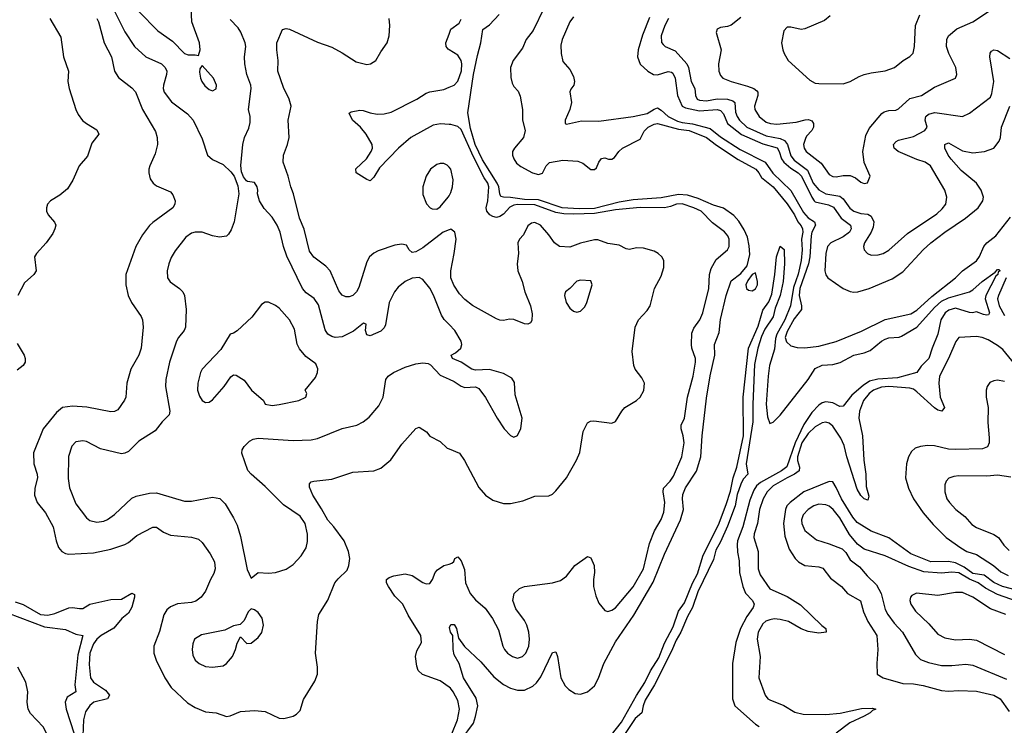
# Model space of a CAD drawing. Header units: inches. Extents: x 1173000 to 1307049, y 522583 to 678455.
# Tile 245 of 256: x 1237549 to 1243169, y 600598 to 604623. Entities that reach past the tile are written whole.
import ezdxf

# ---------------------------------------------------------------- set-up
doc = ezdxf.new("R2010")
doc.units = ezdxf.units.IN
doc.header["$MEASUREMENT"] = 0
doc.layers.add('B2630', color=7, linetype='Continuous')
doc.layers.add('B2640', color=7, linetype='Continuous')

msp = doc.modelspace()

# ---------------------------------------------------------------- linework, layer by layer
at = {"layer": 'B2630', "color": 5}
for points, elevation in [([(1238052.1, 604750), (1238150, 604553.4), (1238204.7, 604470), (1238270, 604410.2), (1238358, 604370), (1238379.5, 604350), (1238388.8, 604328.8), (1238387.6, 604310), (1238369.2, 604249.2), (1238368, 604230), (1238374.6, 604210), (1238415.1, 604155.1), (1238506.6, 604086.6), (1238540.2, 604050), (1238590, 603944), (1238621.7, 603850), (1238650, 603824.6), (1238710, 603796.4), (1238755.2, 603755.2), (1238773.4, 603730), (1238794.9, 603674.9), (1238800.4, 603630), (1238773.7, 603470), (1238756.7, 603423.3), (1238741.4, 603398.6), (1238730, 603388.5), (1238690, 603382.8), (1238650, 603389.8), (1238590, 603411.4), (1238550, 603411.6), (1238530, 603405.6), (1238498.4, 603381.6), (1238436.2, 603303.8), (1238414.1, 603265.9), (1238400.2, 603230), (1238390.2, 603190), (1238392.7, 603150), (1238407.8, 603127.8), (1238462, 603090), (1238480.8, 603070), (1238490.2, 603050), (1238499.7, 602970), (1238495.2, 602870), (1238487.3, 602850), (1238455, 602810), (1238444.7, 602790), (1238404, 602670), (1238383.2, 602570), (1238381.6, 602530), (1238406.3, 602390), (1238402.6, 602370), (1238363.1, 602330), (1238323.1, 602276.9), (1238230, 602219.7), (1238170, 602160.5), (1238150, 602149.7), (1238130, 602147.1), (1238010, 602175.3), (1237930, 602217.3), (1237910, 602221.7), (1237870, 602214.3), (1237846.3, 602190), (1237828.4, 602131.6), (1237825.5, 602005.5), (1237832.8, 601952.8), (1237870, 601862.4), (1237930, 601781.6), (1237950, 601766), (1237990, 601757.3), (1238030, 601763.2), (1238050, 601771.5), (1238090, 601800.8), (1238190, 601893.4), (1238214.9, 601905.1), (1238290, 601922), (1238330, 601923.5), (1238350, 601919.4), (1238490, 601876.3), (1238530, 601877.1), (1238650, 601900.2), (1238691.9, 601891.9), (1238721.8, 601861.8), (1238770, 601781.6), (1238790, 601739.1), (1238810, 601674.8), (1238847.1, 601487.1), (1238870, 601438), (1238910, 601470.4), (1238970, 601466.4), (1239010, 601470.4), (1239070, 601488.5), (1239110, 601515.3), (1239155.6, 601564.4), (1239184.8, 601610), (1239192.7, 601647.3), (1239192.4, 601687.6), (1239179.4, 601750), (1239150.4, 601790.4), (1239055.9, 601855.9), (1238950, 601960.5), (1238869.6, 602030), (1238852.1, 602052.1), (1238816.4, 602150), (1238819.7, 602170), (1238830.9, 602189.1), (1238861, 602219), (1238881.2, 602230), (1238910, 602236.1), (1239110, 602222.8), (1239213.7, 602226.3), (1239250, 602234), (1239390, 602290.3), (1239473.2, 602310), (1239510, 602328.4), (1239544.1, 602355.9), (1239599.6, 602420.4), (1239623.5, 602470), (1239638.5, 602570), (1239652.4, 602590), (1239682, 602610), (1239750, 602640.2), (1239810, 602659.7), (1239850, 602665.5), (1239880.9, 602660.9), (1239894, 602654), (1239950, 602594.9), (1240000, 602572.3)], 840), ([(1238228.6, 604670), (1238338.3, 604558.3), (1238420.5, 604500.5), (1238490, 604430.4), (1238510, 604422), (1238550, 604422.8), (1238570, 604418), (1238579.5, 604450), (1238576, 604490), (1238531.3, 604610), (1238527.1, 604690)], 860), ([(1237721.8, 604630), (1237783.9, 604523.9), (1237799.7, 604410), (1237828.2, 604330), (1237823.9, 604270), (1237830.9, 604230), (1237870.3, 604110), (1237882.5, 604082.5), (1237908.1, 604048.1), (1237930, 604030.1), (1237990, 603994.1), (1238001.5, 603970), (1237961.8, 603918.2), (1237935.4, 603844.6), (1237888.5, 603790), (1237852.9, 603707.1), (1237822.7, 603657.3), (1237778.4, 603621.6), (1237725.5, 603590), (1237708.4, 603570), (1237702.4, 603550), (1237703.1, 603530), (1237712.4, 603510), (1237748.7, 603468.7), (1237754.9, 603450), (1237750.4, 603430), (1237737.5, 603402.5), (1237700.9, 603350), (1237646, 603290), (1237634.6, 603270), (1237644, 603190), (1237630, 603168.5), (1237577.6, 603122.4), (1237539, 603050)], 780), ([(1237989.4, 604630), (1237999.2, 604610), (1238031.4, 604490), (1238074, 604410), (1238090, 604328.7), (1238113.3, 604293.3), (1238190, 604234.7), (1238210, 604210.3), (1238249.6, 604110), (1238325.1, 603985.1), (1238333.5, 603950), (1238334.9, 603910), (1238323.1, 603856.9), (1238291.4, 603790), (1238287.1, 603770), (1238285.8, 603750), (1238294.7, 603714.7), (1238310.2, 603690.2), (1238330, 603674.3), (1238410, 603640.3), (1238423.2, 603623.2), (1238436.5, 603590), (1238435.3, 603570), (1238423.7, 603550), (1238310, 603466.4), (1238290, 603448.3), (1238250, 603395.8), (1238212.3, 603330), (1238154.9, 603170), (1238154.7, 603110), (1238167.9, 603050), (1238187.7, 603010), (1238242.3, 602930), (1238250.3, 602910), (1238254.3, 602870), (1238243.1, 602750), (1238230, 602709.3), (1238183.1, 602630), (1238160.3, 602550), (1238155.3, 602470), (1238147.8, 602452.2), (1238110, 602397), (1238090, 602388.4), (1238070, 602386), (1237932.5, 602412.5), (1237850, 602417.8), (1237794, 602410), (1237758.5, 602381.5), (1237682.8, 602290), (1237627.6, 602152.4), (1237629.2, 602090), (1237649.3, 602030), (1237651, 602010), (1237636.3, 601950), (1237634.2, 601910), (1237648.1, 601870), (1237696.2, 601810), (1237740.2, 601730), (1237756.5, 601650), (1237770, 601613), (1237789.3, 601589.3), (1237810, 601577.7), (1237830, 601573.6), (1237970, 601582), (1238070, 601603.5), (1238150, 601630.2), (1238170, 601641), (1238218.4, 601681.6), (1238310, 601729.1), (1238330, 601728.9), (1238370, 601699.6), (1238410, 601682.8), (1238530, 601671.3), (1238570, 601659.1), (1238590, 601641.1), (1238636.9, 601576.9), (1238660.9, 601530), (1238664.2, 601490), (1238656.5, 601463.5), (1238637.5, 601430), (1238610, 601362.9), (1238585.3, 601330), (1238554.2, 601305.8), (1238530, 601298.2), (1238449.5, 601290.5), (1238410, 601274.8), (1238390, 601257.7), (1238372.1, 601227.9), (1238346.4, 601133.6), (1238315, 601050), (1238314.7, 601010), (1238328.5, 600970), (1238377.5, 600870), (1238414.4, 600814.4), (1238506.6, 600726.6), (1238550, 600700.2), (1238610, 600674.9), (1238670.4, 600670.4), (1238730, 600648.4), (1238750, 600652.4), (1238810, 600677.3), (1238890, 600682.8), (1238950, 600678), (1239030, 600639.1), (1239056.8, 600636.8), (1239110, 600650.6), (1239130, 600662), (1239150, 600682.8), (1239170, 600746), (1239233.6, 600850), (1239249.6, 600890), (1239249.6, 600930), (1239237.4, 601010), (1239249.7, 601189.7), (1239257.4, 601230), (1239307.1, 601312.9), (1239348.7, 601410), (1239366.2, 601433.8), (1239417.5, 601482.5), (1239428.2, 601510), (1239433.7, 601550), (1239425.8, 601590), (1239401.8, 601650), (1239342.3, 601730), (1239307.4, 601767.4), (1239272.4, 601832.4), (1239221.7, 601910), (1239203.5, 601956.5), (1239204.2, 601975.8), (1239213.3, 601986.7), (1239228.3, 601991.7), (1239330, 602001.3), (1239450, 602042), (1239569.8, 602050.2), (1239610, 602064.6), (1239667.9, 602112.1), (1239730, 602201.1), (1239810, 602290.6), (1239830, 602298.4), (1239871.7, 602271.7), (1239890, 602246.7), (1239950, 602217.3), (1239990, 602179.2), (1240000, 602175)], 820), ([(1240000, 602884.9), (1239973, 602913), (1239956.9, 602936.9), (1239911.3, 603051.3), (1239890, 603091.3), (1239850, 603141.2), (1239830, 603152.3), (1239790, 603149.2), (1239750, 603128.6), (1239710, 603096.8), (1239688.5, 603071.5), (1239658, 603010), (1239636.7, 602883.3), (1239630, 602866), (1239610, 602846.6), (1239550, 602820.5), (1239530, 602824.5), (1239523.5, 602850), (1239526.3, 602886.3), (1239512.3, 602892.3), (1239453.9, 602846.1), (1239390, 602813.8), (1239350, 602810.7), (1239330, 602815.5), (1239308.6, 602830), (1239293.7, 602853.7), (1239255.5, 602995.5), (1239230, 603032.4), (1239184.4, 603064.4), (1239163.5, 603090), (1239074.9, 603274.9), (1239055, 603330), (1239036, 603410), (1239019.3, 603450), (1238990, 603495.8), (1238945.2, 603545.2), (1238918, 603590), (1238906, 603630), (1238909, 603650), (1238905.2, 603670), (1238890, 603694), (1238850, 603699), (1238844.1, 603704.1), (1238827, 603727), (1238815.3, 603755.3), (1238811.6, 603791.6), (1238823.5, 603910), (1238833.3, 603950), (1238856.6, 604003.4), (1238863.9, 604036.1), (1238864.4, 604070), (1238855.8, 604110), (1238870.6, 604230), (1238867.8, 604250), (1238846.6, 604310), (1238835.1, 604370), (1238832.3, 604410), (1238840.4, 604470), (1238836.8, 604490), (1238811.8, 604551.8), (1238796.5, 604576.5), (1238750, 604622.9)], 840), ([(1240000, 603423.5), (1239965.7, 603410), (1239850, 603321.4), (1239810, 603298.7), (1239790, 603294), (1239772.8, 603310), (1239756.2, 603336.2), (1239730, 603343.1), (1239690, 603335.8), (1239595.2, 603304.8), (1239570, 603292), (1239546.5, 603270), (1239530, 603242), (1239484.4, 603095.6), (1239472.2, 603070), (1239450, 603049.6), (1239430, 603042.4), (1239410, 603042.4), (1239390, 603051.5), (1239381.3, 603061.3), (1239370, 603075.6), (1239322.2, 603190), (1239296.1, 603216.1), (1239227.5, 603267.5), (1239202.6, 603302.6), (1239172.5, 603427.5), (1239147.2, 603490), (1239112.9, 603630), (1239096.2, 603670), (1239082.3, 603730), (1239054, 603810), (1239055.1, 603850), (1239078.4, 603910), (1239088.1, 603950), (1239082.3, 604050), (1239098, 604130), (1239087.8, 604170), (1239055.5, 604235.5), (1239022.3, 604330), (1239025, 604390), (1239017.1, 604450), (1239017.6, 604490), (1239050, 604566), (1239070, 604573), (1239090, 604568.2), (1239250, 604493.6), (1239330, 604466), (1239390, 604434.2), (1239470, 604382.2), (1239530, 604367.1), (1239551.6, 604370), (1239581.4, 604390), (1239610, 604439.5), (1239646.4, 604490), (1239658, 604530), (1239662.3, 604590), (1239658.6, 604630)], 820), ([(1240000, 604451.7), (1239995, 604455), (1239983.4, 604470), (1239981.7, 604490), (1240000, 604540.6)], 780), ([(1240000, 604025.3), (1239951.7, 604028.3), (1239910, 604021), (1239782.7, 603950), (1239711.1, 603890), (1239602.5, 603777.5), (1239570, 603724.4), (1239550, 603704), (1239530, 603710.6), (1239469.1, 603749.1), (1239468.3, 603771.7), (1239527.8, 603830), (1239555.1, 603870), (1239562.3, 603890), (1239560.4, 603910), (1239527.1, 603970), (1239495.3, 604010), (1239449.5, 604049.5), (1239429.8, 604090.2), (1239442, 604098), (1239490, 604106.4), (1239510, 604105.4), (1239550, 604091.3), (1239590, 604084.6), (1239630, 604086.1), (1239670, 604095.3), (1239815.3, 604170), (1239870, 604203.5), (1239890, 604211.3), (1239970, 604224.6), (1240000, 604237.4)], 780), ([(1240000, 603781.4), (1239990, 603793.1), (1239970, 603802.8), (1239950, 603803.1), (1239930, 603797.1), (1239893.6, 603770), (1239868.6, 603730), (1239850.2, 603670), (1239850, 603626), (1239871.8, 603571.8), (1239891.8, 603550), (1239903.8, 603543.8), (1239930, 603542.5), (1239950, 603555.4), (1239995.2, 603610), (1240000, 603618.8)], 820), ([(1237535.4, 602775.4), (1237574.3, 602710), (1237580.9, 602690), (1237580.3, 602670), (1237568.9, 602650), (1237535.7, 602624.3)], 780), ([(1240000, 600816.3), (1239950, 600851.7), (1239848.7, 600888.7), (1239824.2, 600910), (1239815.2, 600935.2), (1239808.3, 600990), (1239816.6, 601023.4), (1239842.4, 601070), (1239839.8, 601110), (1239766.8, 601226.8), (1239736.5, 601290), (1239690, 601335.6), (1239655.1, 601390), (1239643.5, 601410), (1239643, 601430), (1239659, 601441), (1239685.2, 601450), (1239750, 601461.7), (1239790, 601453.1), (1239850, 601412.2), (1239870, 601404.9), (1239890, 601406.7), (1239905.1, 601430), (1239920.5, 601470), (1239934.9, 601485.1), (1239970, 601508.9), (1240000, 601518.2)], 780), ([(1237522.9, 601302.9), (1237570, 601287.7), (1237668.2, 601230), (1237710, 601226.3), (1237750, 601235.5), (1237830, 601267.8), (1237851.1, 601271.1), (1237890, 601264.2), (1237910, 601265.3), (1237950, 601290.2), (1238070, 601315.5), (1238130, 601318.1), (1238190, 601352.3), (1238204, 601344), (1238205, 601330), (1238190, 601272.1), (1238170, 601237.1), (1238132.9, 601207.1), (1238087.2, 601152.8), (1238015, 601110), (1237989.6, 601090), (1237970, 601062.4), (1237949.3, 601010), (1237944.9, 600944.9), (1237954, 600870), (1237970, 600845), (1238038.9, 600798.9), (1238062, 600770), (1238050.5, 600750), (1237972.9, 600730), (1237949, 600711), (1237925, 600675), (1237912.7, 600630), (1237907.1, 600492.9)], 780), ([(1237479, 601239), (1237690, 601160.6), (1237810, 601144.1), (1237870, 601117.5), (1237910.2, 601110), (1237880.6, 600999.4), (1237863.1, 600830), (1237869.1, 600790), (1237820.5, 600759.5), (1237808.8, 600730), (1237815.3, 600690), (1237859.9, 600550), (1237868.3, 600450), (1237853.3, 600230), (1237835.2, 600110), (1237833.3, 600010), (1237831.8, 600000)], 760), ([(1237450, 600367.9), (1237570, 600414), (1237614, 600426), (1237627.3, 600432.7), (1237643.6, 600450), (1237698.3, 600481.7), (1237707.1, 600490), (1237709.8, 600510), (1237703.8, 600550), (1237684.1, 600590), (1237610, 600665.7), (1237597.3, 600690), (1237592.1, 600730), (1237596.3, 600790), (1237583.7, 600843.7), (1237537.8, 600930)], 760)]:
    msp.add_lwpolyline(points, dxfattribs=dict(at, elevation=elevation))
for points, elevation in [([(1238590, 604362), (1238578, 604342), (1238575.9, 604324.1), (1238580.8, 604290), (1238589.1, 604270), (1238605.4, 604245.4), (1238630, 604224.7), (1238650, 604216.9), (1238670, 604228.4), (1238673.5, 604250), (1238655.6, 604290)], 860), ([(1238970, 603011.5), (1238950, 603011.5), (1238930, 602998.4), (1238873.3, 602926.7), (1238790, 602849), (1238770, 602835.3), (1238750, 602828.7), (1238697.4, 602742.6), (1238590.3, 602630), (1238580.8, 602610), (1238566.9, 602550), (1238564.4, 602510), (1238574.8, 602474.8), (1238590, 602450.5), (1238610, 602438.7), (1238630, 602441.1), (1238650, 602455.3), (1238717, 602530), (1238754.5, 602585.5), (1238770, 602598), (1238784.5, 602595.5), (1238830, 602566.4), (1238872, 602510), (1238940.7, 602450), (1238951.3, 602430), (1238990, 602421.6), (1239030, 602428.4), (1239142, 602450), (1239182, 602470), (1239188, 602490), (1239179.3, 602510), (1239238.2, 602581.8), (1239249, 602610), (1239251.4, 602631.4), (1239239.1, 602659.1), (1239181.9, 602701.9), (1239145.8, 602745.8), (1239133, 602773), (1239117.4, 602857.4), (1239089.7, 602910), (1239030, 602978), (1239010, 602993)], 860), ([(1238870, 601262), (1238853.7, 601246.3), (1238830, 601195.3), (1238807.1, 601172.9), (1238770, 601165.1), (1238719.7, 601140.3), (1238586.1, 601113.9), (1238547.7, 601090), (1238536.7, 601063.3), (1238533.7, 601030), (1238538, 600998), (1238550.4, 600970), (1238573.4, 600950), (1238610, 600934.3), (1238650.2, 600930.2), (1238710, 600937.8), (1238730, 600950.2), (1238763.2, 600990), (1238780.7, 601030), (1238790, 601066.8), (1238810, 601102.8), (1238845.5, 601065.5), (1238870, 601066), (1238910, 601099.3), (1238931.9, 601128.1), (1238941.3, 601170), (1238933.6, 601210), (1238910, 601241.2), (1238890, 601257.2)], 840)]:
    msp.add_lwpolyline(points, close=True, dxfattribs=dict(at, elevation=elevation))
at = {"layer": 'B2640', "color": 5}
for points, elevation in [([(1240542.8, 604690), (1240479.9, 604560.1), (1240441, 604510), (1240418.9, 604461.1), (1240366.3, 604390), (1240350.3, 604350.3), (1240353.1, 604293.1), (1240360.2, 604260.2), (1240370, 604241.6), (1240394.3, 604214.3), (1240405.7, 604185.7), (1240418.3, 604110), (1240419.5, 604050), (1240434.6, 603990), (1240424.1, 603950), (1240374, 603890), (1240363, 603870), (1240362.2, 603850), (1240369, 603830), (1240385.3, 603805.3), (1240410, 603785.1), (1240477.1, 603750), (1240510, 603740.2), (1240532.4, 603747.6), (1240554.2, 603790), (1240572.4, 603807.6), (1240650, 603821.2), (1240735, 603815), (1240763.5, 603803.5), (1240810, 603768.8), (1240830, 603768), (1240841.3, 603778.7), (1240854.5, 603810), (1240869.7, 603830.3), (1240890, 603834.9), (1240910, 603828), (1240930, 603828), (1240943.9, 603836.1), (1240968.5, 603871.5), (1240989.8, 603890.2), (1241090, 603942), (1241113.1, 603986.9), (1241136.3, 604010), (1241170, 604026.8), (1241190, 604030.1), (1241310, 603998.1), (1241371.1, 603990), (1241470, 603950.4), (1241526.6, 603906.6), (1241650, 603825.8), (1241750.9, 603770), (1241768.6, 603750), (1241783, 603723), (1241850, 603670.1), (1241930, 603573.4), (1241971.1, 603510), (1241989.8, 603469.8), (1242010, 603447.3), (1242018.3, 603430), (1242019.7, 603410), (1242012.3, 603370), (1242015.6, 603310), (1242009.6, 603249.6), (1241991.7, 603171.7), (1241965.3, 603094.7), (1241949.7, 602990), (1241916, 602910), (1241871.4, 602830), (1241863.5, 602803.5), (1241856.9, 602743.1), (1241829.6, 602650.4), (1241820.8, 602590), (1241810.1, 602430.1), (1241817.3, 602357.3), (1241830, 602319.1), (1241850, 602327.2), (1241890, 602367.7), (1242049.9, 602570), (1242090, 602633.6), (1242130, 602651.8), (1242190, 602656.8), (1242232.2, 602667.8), (1242310, 602709.4), (1242370, 602722), (1242403.2, 602736.8), (1242468.7, 602790), (1242490, 602801.4), (1242510, 602808.4), (1242570, 602812.3), (1242582.2, 602817.8), (1242670.8, 602869.2), (1242770, 602982.1), (1242810, 603017.9), (1242850, 603036.4), (1242969.8, 603070.2), (1242990, 603081.1), (1243042, 603130), (1243117.2, 603182.8), (1243130, 603197.3), (1243138.6, 603198.6), (1243145.5, 603190), (1243135, 603185), (1243131.8, 603170), (1243120.1, 603159.9), (1243064.2, 603050), (1243060.6, 603030), (1243084.9, 602950), (1243079.9, 602940.1), (1243070, 602937), (1243050, 602940.7), (1243010, 602956), (1242988.5, 602951.5), (1242970, 602953.3), (1242890, 602976.7), (1242853.2, 602966.8), (1242830.9, 602950), (1242806.3, 602910), (1242789.1, 602830), (1242756.6, 602750), (1242738.8, 602690), (1242693.9, 602646.1), (1242670, 602609.8), (1242560.4, 602579.6), (1242447.4, 602572.6), (1242398.9, 602561.1), (1242363, 602537), (1242299.4, 602480.6), (1242250, 602419.1), (1242230, 602416.8), (1242190, 602437.6), (1242150, 602444.1), (1242130, 602438.2), (1242110, 602423.4), (1242070, 602382.2), (1242025.5, 602314.5), (1241975.9, 602210), (1241928.1, 602071.9), (1241897.5, 602050), (1241777.4, 601982.6), (1241755.5, 601964.5), (1241740.2, 601939.8), (1241717.5, 601882.5), (1241676.4, 601730), (1241645.4, 601650), (1241643.8, 601630), (1241645.9, 601585.9), (1241655.5, 601535.5), (1241657.5, 601470), (1241677.1, 601390), (1241692.6, 601352.6), (1241732, 601310), (1241742, 601290), (1241736.5, 601270), (1241700.5, 601219.5), (1241663, 601150), (1241636.5, 601070), (1241618.2, 600950), (1241616.9, 600750), (1241630.2, 600710), (1241750, 600605), (1241770, 600591.6)], 760), ([(1241665.2, 604634.8), (1241610, 604592), (1241590, 604583.5), (1241550, 604577.6), (1241530, 604568), (1241524.9, 604550), (1241553.1, 604450), (1241538.5, 604370), (1241540.2, 604330), (1241550, 604304.4), (1241563.1, 604290), (1241609.6, 604269.6), (1241703.1, 604243.1), (1241738.8, 604230), (1241756.7, 604216.7), (1241761.6, 604210), (1241762.6, 604190), (1241743.1, 604130), (1241745.5, 604110), (1241769.3, 604070), (1241810, 604038.5), (1241834, 604030), (1241870, 604026.6), (1241980.9, 604039.1), (1242031.8, 604051.8), (1242052.5, 604052.5), (1242070, 604046.4), (1242080.9, 604030), (1242080.8, 604010), (1242071.5, 603990), (1242041, 603959), (1242034.4, 603945.6), (1242023.7, 603910), (1242026.1, 603890), (1242038, 603870), (1242124.8, 603804.8), (1242170, 603740.2), (1242190, 603728.4), (1242210, 603726.5), (1242250, 603734.3), (1242290, 603734.9), (1242320.6, 603720.6), (1242350, 603696.3), (1242370, 603688), (1242388.7, 603691.3), (1242404, 603730), (1242368.6, 603808.6), (1242362.3, 603870), (1242378.6, 603961.4), (1242398.6, 604001.4), (1242470, 604087.4), (1242483.5, 604096.5), (1242510, 604104.6), (1242550, 604107.5), (1242565.6, 604114.4), (1242630, 604173.2), (1242696.3, 604190), (1242770, 604238.4), (1242890.7, 604289.3), (1242898.5, 604310), (1242892.7, 604350), (1242852.7, 604430), (1242839.1, 604470), (1242841.1, 604510), (1242851.1, 604530), (1242898.3, 604570), (1242990, 604611.1), (1243090, 604676.6)], 860), ([(1240000, 604540.6), (1240010.5, 604569.5), (1240057.1, 604602.9), (1240070, 604626.5)], 780), ([(1240070, 600515.3), (1240138.8, 600610), (1240151.7, 600648.3), (1240163.4, 600710), (1240154, 600754), (1240083, 600870), (1240058, 600950), (1240030, 600999.5), (1240023.9, 601030), (1240021, 601110), (1240008.3, 601130), (1240003.1, 601156.9), (1240010, 601172.4), (1240030, 601172.9), (1240042.4, 601150), (1240054.7, 601094.7), (1240088.6, 601048.6), (1240180.4, 600960.4), (1240255, 600875), (1240310, 600831.1), (1240350, 600810.2), (1240390, 600799.7), (1240430, 600799.1), (1240478.2, 600821.8), (1240498.8, 600841.2), (1240524.3, 600875.7), (1240590, 601012.7), (1240610, 601017.3), (1240618.6, 600990), (1240637.7, 600870), (1240663.6, 600823.6), (1240682.9, 600802.9), (1240720.5, 600780.5), (1240750, 600775.3), (1240790, 600788.9), (1240830, 600824.2), (1240852.7, 600867.3), (1240882.8, 600950), (1240950, 601074.7), (1241054.2, 601225.8), (1241164.7, 601415.3), (1241230, 601575.2), (1241321.4, 601770), (1241337.5, 601830), (1241332.2, 601890), (1241334.5, 601914.5), (1241350, 601952.9), (1241412.5, 602047.5), (1241436.5, 602130), (1241444.2, 602250), (1241470, 602464.7), (1241490, 602590.8), (1241517.6, 602710), (1241514.5, 602770), (1241541.7, 602838.3), (1241550, 602912), (1241582.4, 603050), (1241610, 603133), (1241665.7, 603174.3), (1241702, 603218), (1241716.3, 603283.7), (1241713, 603333), (1241702.9, 603382.9), (1241684.3, 603424.3), (1241653.5, 603473.5), (1241625, 603505), (1241567.2, 603547.2), (1241510, 603564.7), (1241422.1, 603602.1), (1241361.7, 603621.7), (1241310, 603625.4), (1241210, 603606.9), (1241050, 603595.1), (1240970, 603582.9), (1240830, 603546.7), (1240743.1, 603543.1), (1240645.8, 603550), (1240510, 603595.9), (1240430, 603596.6), (1240350, 603609.5), (1240309.9, 603609.9), (1240295.1, 603615.1), (1240289.1, 603629.1), (1240283.9, 603670), (1240274.1, 603690), (1240190, 603823.3), (1240148.6, 603910), (1240122.5, 604002.5), (1240108, 604092), (1240139.9, 604310), (1240161.5, 604418.5), (1240181.6, 604490), (1240192.4, 604567.6), (1240230, 604592.7), (1240286.8, 604653.2)], 760), ([(1240710, 604638.9), (1240690, 604611.3), (1240644.9, 604510), (1240638, 604478), (1240640.4, 604430), (1240650, 604384.7), (1240690, 604338), (1240710, 604298), (1240715.3, 604270), (1240712.4, 604250), (1240694.1, 604225.9), (1240689, 604211), (1240699.3, 604150), (1240690.2, 604109.8), (1240663.1, 604050), (1240662.8, 604030), (1240670, 604026.7), (1240755, 604045), (1240855.7, 604044.3), (1241051, 604071), (1241130, 604088.3), (1241170, 604112.9), (1241190, 604119.1), (1241210, 604107.2), (1241249.7, 604069.7), (1241303.9, 604043.9), (1241330, 604036.3), (1241390, 604029.4), (1241490, 604002.6), (1241550, 603954.7), (1241662.5, 603882.5), (1241805.1, 603810), (1241848, 603748), (1241950, 603648.8), (1242023, 603523), (1242050, 603492.6), (1242085.4, 603470), (1242091.8, 603450), (1242071.4, 603410), (1242067.1, 603390), (1242058.7, 603270), (1242051.3, 603230), (1242001.8, 603090), (1241998.3, 603050), (1242012.1, 602990), (1242011.2, 602970), (1241970, 602916.3), (1241930, 602843.6), (1241918.9, 602810), (1241925.2, 602785.2), (1241950, 602763.3), (1241986.6, 602753.4), (1242030, 602751.9), (1242110, 602761.5), (1242210, 602787.3), (1242354.5, 602845.5), (1242490, 602913.4), (1242635.4, 602944.6), (1242670, 602966.4), (1242756.5, 603043.5), (1242890, 603149.6), (1242930, 603190.7), (1243010, 603248.3), (1243027.2, 603272.8), (1243052.7, 603330), (1243069.9, 603350), (1243120.4, 603390), (1243204.4, 603495.6)], 780), ([(1241144.4, 604635.6), (1241104.8, 604535.2), (1241079.9, 604450), (1241075.6, 604410), (1241090, 604369.2), (1241134.3, 604330), (1241167, 604310), (1241190, 604308), (1241250, 604326.5), (1241270, 604323.3), (1241277.3, 604317.3), (1241290.5, 604290), (1241304.3, 604190), (1241330, 604129.7), (1241350, 604119.4), (1241430, 604102.6), (1241530, 604110.6), (1241550, 604105.7), (1241566.6, 604086.6), (1241588.5, 604030), (1241670, 603968.6), (1241790, 603914.8), (1241872, 603892), (1241885.1, 603870), (1241898.2, 603830), (1241911.3, 603810), (1241950, 603776.1), (1241992.6, 603750), (1242011.1, 603731.1), (1242070, 603610.7), (1242084.2, 603590), (1242090, 603584.7), (1242166.4, 603566.4), (1242193.9, 603553.9), (1242238, 603490), (1242292.2, 603450), (1242296, 603430), (1242284.7, 603410), (1242250, 603383.4), (1242179.3, 603350), (1242159.8, 603330), (1242151.4, 603290), (1242145.1, 603190), (1242150, 603167.7), (1242161.3, 603150), (1242250, 603089), (1242290, 603072.6), (1242310, 603069.3), (1242332.7, 603070), (1242398.7, 603090), (1242530, 603145.1), (1242590, 603185.2), (1242707, 603310), (1242750, 603349.2), (1242829.3, 603410.7), (1242947.2, 603490), (1243019.4, 603550), (1243047.2, 603590), (1243049.8, 603610), (1243037.4, 603650), (1243010.7, 603690), (1242922.3, 603762.3), (1242866.5, 603826.5), (1242848.5, 603850), (1242829.6, 603889.6), (1242829.3, 603910), (1242850, 603920.9), (1242930, 603875.2), (1242990, 603863.9), (1243056.2, 603870), (1243110, 603890.2), (1243140.4, 603930), (1243147.3, 603950), (1243154.1, 604010), (1243200.3, 604130)], 820), ([(1241252.6, 604630), (1241231, 604590), (1241211.1, 604530), (1241213.4, 604493.4), (1241221.2, 604481.2), (1241233, 604470), (1241290, 604445.5), (1241356.6, 604370), (1241366.7, 604350), (1241382.3, 604270), (1241403.2, 604230), (1241407.3, 604190), (1241415.9, 604170), (1241430, 604163.3), (1241470, 604159.8), (1241530, 604171.6), (1241589.9, 604170.1), (1241620.3, 604160.3), (1241630.9, 604150), (1241635.7, 604095.7), (1241643.7, 604070), (1241657.9, 604050), (1241699.6, 604010), (1241810, 603959.5), (1241890, 603945.7), (1241913.9, 603933.9), (1241930.8, 603910), (1241950, 603845.5), (1241970, 603822.3), (1242045, 603765), (1242078.5, 603690), (1242110, 603652.6), (1242150, 603629.4), (1242230, 603616.7), (1242250, 603600.9), (1242288.2, 603548.2), (1242310, 603531.2), (1242350, 603517.6), (1242390, 603513.8), (1242410, 603502.6), (1242424.6, 603470), (1242420.7, 603439.3), (1242408.9, 603411.1), (1242370.3, 603350), (1242364.6, 603330), (1242368.8, 603310), (1242388.3, 603288.3), (1242410, 603280.2), (1242450, 603281.3), (1242477, 603290), (1242510, 603308), (1242616.2, 603403.8), (1242783.9, 603516.1), (1242815.4, 603544.6), (1242834.8, 603570), (1242841.2, 603610), (1242830.6, 603650), (1242748.4, 603790), (1242718.4, 603810), (1242670, 603825.2), (1242564, 603870), (1242541.5, 603890), (1242537.7, 603910), (1242551.6, 603928.4), (1242564.8, 603935.2), (1242650, 603956.6), (1242715.4, 603990), (1242728.7, 604010), (1242717.2, 604050), (1242720.8, 604070), (1242736.2, 604083.8), (1242773, 604093), (1242930, 604070.3), (1242970, 604088.9), (1243090, 604180.4), (1243098.7, 604201.3), (1243109.8, 604270), (1243085.9, 604410), (1243087.7, 604432.3), (1243096.2, 604443.8), (1243110, 604450.4), (1243130, 604447.6), (1243200.9, 604400.9)], 840), ([(1242175.1, 604644.9), (1242142.2, 604617.8), (1242030, 604571.1), (1242010, 604566.6), (1241950, 604580.5), (1241930, 604580.7), (1241910, 604559), (1241898, 604490), (1241904.2, 604450), (1241912, 604430), (1241935.8, 604390), (1242058.7, 604278.7), (1242090, 604261.3), (1242110, 604258), (1242250, 604257), (1242289.2, 604270), (1242340.8, 604299.2), (1242370, 604310.3), (1242410, 604320.3), (1242490, 604330.3), (1242542, 604350), (1242591.8, 604390), (1242630, 604411.8), (1242648.8, 604431.2), (1242656.8, 604470), (1242663.1, 604590), (1242687.4, 604650)], 880), ([(1240000, 604237.4), (1240029.9, 604250.1), (1240050, 604272.7), (1240070.4, 604330.4), (1240073.7, 604370), (1240069.2, 604390), (1240050, 604419.8), (1240000, 604451.7)], 780), ([(1240000, 601518.2), (1240016.6, 601523.4), (1240026.9, 601533.1), (1240032, 601550), (1240050, 601558.5), (1240070, 601536.4), (1240087.9, 601487.9), (1240093.8, 601410), (1240120.3, 601350), (1240150, 601314.9), (1240206.5, 601266.5), (1240248, 601208), (1240282, 601142), (1240306, 601050), (1240317, 601030), (1240334.4, 601010), (1240361.6, 600990), (1240390, 600981.5), (1240418.4, 600990), (1240437.3, 601010), (1240454.8, 601050), (1240458.7, 601090), (1240455.3, 601130), (1240443.1, 601170), (1240430, 601196.2), (1240382, 601262), (1240363.6, 601310), (1240372, 601350), (1240401.7, 601378.3), (1240430, 601390.4), (1240590, 601410.2), (1240636.4, 601423.6), (1240670.6, 601449.4), (1240717.7, 601510), (1240790, 601561.6), (1240810, 601554), (1240827.6, 601510), (1240830.2, 601470.2), (1240823.8, 601430), (1240825, 601390), (1240837.1, 601337.1), (1240855.4, 601295.4), (1240890, 601252.7), (1240906.9, 601246.9), (1240930, 601254.9), (1240950, 601268.9), (1241050, 601388.5), (1241109.9, 601490), (1241144.5, 601635.5), (1241173.2, 601706.8), (1241210, 601771.6), (1241225.9, 601814.1), (1241231.8, 601870), (1241221.5, 601930), (1241224.1, 601950), (1241262.4, 601990), (1241281.5, 602018.5), (1241329.5, 602130), (1241342.2, 602210), (1241336.9, 602250), (1241323.9, 602290), (1241325.6, 602310), (1241344.1, 602350), (1241361.1, 602470), (1241393.4, 602590), (1241406, 602670), (1241406.5, 602690), (1241385.8, 602750), (1241383, 602770), (1241385, 602835), (1241396.2, 602863.8), (1241430.5, 602910), (1241449, 602951), (1241483.2, 603090), (1241485.9, 603170), (1241496.2, 603203.8), (1241524.8, 603255.2), (1241588.7, 603310), (1241598, 603330), (1241598.2, 603370), (1241590.4, 603390), (1241572.1, 603412.1), (1241504.3, 603464.3), (1241438.8, 603530), (1241396.2, 603550), (1241330, 603571.9), (1241297.4, 603570), (1241263.7, 603556.3), (1241230.1, 603549.9), (1241090, 603552.4), (1240950, 603537.5), (1240830, 603517.5), (1240713.1, 603513.1), (1240655.4, 603515.4), (1240610, 603523.9), (1240490, 603565.9), (1240390.7, 603569.3), (1240370, 603565.3), (1240346.8, 603553.2), (1240310, 603513.7), (1240290, 603499.7), (1240270, 603495.3), (1240250, 603500.2), (1240232, 603510), (1240215, 603530), (1240211.1, 603550), (1240221.2, 603590), (1240227.2, 603670), (1240221, 603690), (1240200.7, 603720.7), (1240140.4, 603840.4), (1240070, 603995.5), (1240050, 604013.1), (1240010, 604024.7), (1240000, 604025.3)], 780), ([(1240000, 603618.8), (1240010, 603637), (1240019.9, 603670), (1240022.6, 603710), (1240010, 603769.6), (1240000, 603781.4)], 820), ([(1240000, 602175), (1240059.5, 602150), (1240088.4, 602108.4), (1240170, 601954.4), (1240208.8, 601910), (1240250, 601882.7), (1240310, 601862.8), (1240350, 601862.8), (1240421.1, 601878.9), (1240490, 601906), (1240570, 601906.7), (1240590, 601917.1), (1240610, 601935.5), (1240669.6, 602010), (1240727.3, 602110), (1240746.2, 602153.8), (1240766.2, 602273.8), (1240790, 602322.8), (1240807.5, 602332.5), (1240825.8, 602334.2), (1240930, 602321.6), (1240949.7, 602330.3), (1240986.3, 602390), (1241003.6, 602410), (1241070, 602450.4), (1241091.2, 602470), (1241112.6, 602507.4), (1241115.4, 602550), (1241101, 602581), (1241061.3, 602630), (1241054.3, 602650), (1241045.1, 602730), (1241062.3, 602870), (1241082, 602910), (1241130, 602963.2), (1241147.9, 602990), (1241173.1, 603090), (1241210, 603159.5), (1241225.7, 603210), (1241226, 603250), (1241215.4, 603270), (1241192.8, 603290), (1241170, 603302), (1241110, 603318.7), (1241070, 603320.7), (1241030, 603312.9), (1241010, 603315.6), (1240970, 603336.1), (1240906.9, 603346.9), (1240850, 603367.2), (1240830, 603367.1), (1240750, 603347.8), (1240690, 603326), (1240630, 603329.9), (1240601.6, 603350), (1240570, 603396), (1240522.6, 603450), (1240490, 603465.8), (1240470, 603462.8), (1240450, 603446.6), (1240424, 603396), (1240401.8, 603370), (1240392, 603350), (1240395.5, 603290), (1240388.6, 603230), (1240391.9, 603190), (1240416.8, 603130), (1240431.6, 603070), (1240464.3, 602990), (1240474.4, 602945.6), (1240472.6, 602907.4), (1240465.5, 602894.5), (1240450, 602886), (1240430, 602888.2), (1240370, 602913.5), (1240344.4, 602915.6), (1240310, 602906.6), (1240290, 602908.2), (1240270, 602916.9), (1240133.4, 602993.4), (1240090, 603027.7), (1240059.7, 603059.7), (1240028, 603108), (1240010.9, 603150.9), (1240010.4, 603190), (1240029.9, 603289.9), (1240039.9, 603370), (1240033.3, 603410), (1240010, 603427.4), (1240000, 603423.5)], 820), ([(1240877.9, 600482.1), (1240984.5, 600615.5), (1241070, 600767.6), (1241117.7, 600842.3), (1241150, 600908.9), (1241197.3, 600982.7), (1241230, 601066), (1241279.4, 601160.6), (1241309, 601250), (1241343.9, 601296.1), (1241390, 601408.5), (1241417.3, 601462.7), (1241450, 601568.9), (1241537.5, 601742.5), (1241582, 601858), (1241605.7, 601934.3), (1241620.7, 602010), (1241643.4, 602070), (1241681.5, 602250), (1241679.6, 602470), (1241709.3, 602750), (1241764.9, 602875.1), (1241790, 602966.4), (1241825.9, 603014.1), (1241843.1, 603056.9), (1241860.2, 603170), (1241868.7, 603270), (1241890, 603331.3), (1241912.5, 603312.5), (1241915, 603230), (1241906.3, 603130), (1241890.1, 603050.1), (1241861.9, 602978.1), (1241850, 602927.3), (1241801.8, 602858.2), (1241783.8, 602816.2), (1241762.3, 602750), (1241743.8, 602656.2), (1241733.2, 602430), (1241733.3, 602330), (1241695.1, 602090), (1241705.8, 602030), (1241678.4, 602001.6), (1241665.7, 601974.3), (1241645, 601915), (1241632.4, 601850), (1241590, 601734.3), (1241550, 601645), (1241522.9, 601597.1), (1241510, 601544.2), (1241420.8, 601359.2), (1241390.1, 601270), (1241360.7, 601219.3), (1241323, 601130), (1241295.8, 601084.2), (1241270, 601021.7), (1241172.1, 600830), (1241119.1, 600740.9), (1241107.1, 600710), (1241101.1, 600670), (1241062.5, 600637.5), (1240950, 600470.7)], 740), ([(1243180.8, 603150), (1243135.3, 603050), (1243130.9, 603030), (1243140.6, 602990), (1243170, 602934.9)], 780), ([(1240000, 602572.3), (1240030, 602558.7), (1240070, 602532.4), (1240090, 602524.9), (1240150, 602528.2), (1240170, 602519.1), (1240208.7, 602468.7), (1240274, 602350), (1240314, 602290), (1240350, 602251), (1240370, 602241), (1240390, 602251), (1240409.7, 602290.3), (1240416.9, 602350), (1240376.5, 602483.5), (1240372.7, 602552.7), (1240357.6, 602577.6), (1240310, 602604.5), (1240230, 602627), (1240150, 602623.7), (1240130, 602629.4), (1240069.4, 602670), (1240019, 602690), (1240012.7, 602710), (1240037.6, 602722.4), (1240066.9, 602750), (1240072.4, 602770), (1240068.5, 602790), (1240033.5, 602850), (1240000, 602884.9)], 840), ([(1243230, 602658.9), (1243160.8, 602740.8), (1243130, 602765.2), (1243076.2, 602796.2), (1243042.7, 602810), (1243010, 602815.7), (1242910.1, 602809.9), (1242892.6, 602787.4), (1242850.8, 602690), (1242799.6, 602590), (1242795.4, 602550), (1242802.3, 602470), (1242828.8, 602410), (1242812.6, 602390), (1242790, 602396.4), (1242770, 602409.9), (1242670, 602500.7), (1242650, 602514.8), (1242630, 602521), (1242510.4, 602530.4), (1242467.8, 602527.8), (1242422.6, 602510), (1242398.8, 602490), (1242365.4, 602450), (1242341.9, 602390), (1242338.7, 602350), (1242359.3, 602250), (1242367, 602110), (1242379.7, 602030), (1242380.5, 601960.5), (1242395.2, 601904.8), (1242390, 601882), (1242370, 601889.9), (1242350, 601909.9), (1242330, 601944.8), (1242270, 602129.8), (1242255.1, 602195.1), (1242236.8, 602236.8), (1242190, 602305.2), (1242170, 602322.4), (1242150, 602327.7), (1242130, 602323.9), (1242090, 602299.7), (1242050, 602262.4), (1242013.7, 602210), (1241989, 602130), (1241988.4, 602108.4), (1242000.6, 602070), (1241999.1, 602050), (1241971.9, 602030), (1241929.3, 602010.7), (1241850, 601964), (1241815.6, 601930), (1241792.1, 601890), (1241772.7, 601830), (1241760.3, 601750), (1241741.5, 601690), (1241739.4, 601670), (1241764.4, 601590), (1241764.6, 601490), (1241776, 601456), (1241830, 601377.3), (1241930, 601333.3), (1242005.2, 601285.2), (1242127.3, 601167.3), (1242151.1, 601150), (1242153.1, 601130), (1242110, 601124), (1242050, 601133.3), (1242010, 601149.2), (1241937.5, 601190), (1241890, 601202.6), (1241855.1, 601204.9), (1241830, 601200.6), (1241808.2, 601191.8), (1241790, 601176.5), (1241764.8, 601130), (1241757.8, 601090), (1241776.1, 600990), (1241767.8, 600870), (1241804.2, 600770), (1241819.3, 600750), (1241830, 600743.6), (1241910, 600712), (1241973.6, 600673.6), (1242021.7, 600661.7), (1242150, 600659.8), (1242231.9, 600668.1), (1242353.4, 600693.4), (1242416, 600696), (1242436.4, 600690), (1242417.1, 600682.9), (1242404.2, 600670), (1242370.2, 600650), (1242288.3, 600611.7), (1242210, 600554.3)], 780), ([(1243170, 602558.4), (1243130, 602567.1), (1243110, 602563.7), (1243087.2, 602552.8), (1243071.8, 602530), (1243065.9, 602510), (1243065, 602470), (1243076.6, 602410), (1243075.5, 602324.5), (1243082.9, 602237.1), (1243082, 602210), (1243072.9, 602187.1), (1243044, 602176), (1242890, 602170.6), (1242850, 602173.4), (1242770, 602193.2), (1242730, 602194.3), (1242690.8, 602189.2), (1242661.1, 602178.9), (1242640, 602160), (1242622, 602130), (1242610.2, 602090), (1242606, 602010), (1242621.6, 601950), (1242651.7, 601890), (1242705.6, 601810), (1242763.4, 601743.4), (1242837.2, 601670), (1242921.5, 601610), (1242955.5, 601590), (1243010, 601573), (1243108.4, 601510), (1243150, 601473.5), (1243192.1, 601452.1)], 820), ([(1243206, 602014), (1243130, 602024.7), (1243070, 602019.5), (1242910, 602022), (1242881.8, 602018.2), (1242852.7, 602007.3), (1242837.6, 601990), (1242830.2, 601969.8), (1242829.3, 601930), (1242840.7, 601890), (1242855.5, 601870), (1242892.7, 601830), (1242943.6, 601790), (1242983.1, 601743.1), (1243010, 601726.7), (1243110, 601686.5), (1243135.3, 601670), (1243165.9, 601625.9), (1243196.2, 601596.2)], 840), ([(1243254.6, 601365.4), (1243159.1, 601390), (1243110, 601413.2), (1243053.8, 601453.8), (1242990, 601465.1), (1242940.7, 601500.7), (1242890, 601524.9), (1242850, 601532.2), (1242750, 601530.5), (1242635.4, 601575.4), (1242510, 601667.7), (1242410, 601706.4), (1242330, 601755.9), (1242305.3, 601785.3), (1242239.8, 601890), (1242210, 601955.1), (1242190, 601986.8), (1242170, 601989.8), (1242025.7, 601930), (1241946.1, 601870), (1241928.6, 601850), (1241919.4, 601830), (1241908.9, 601750), (1241917.2, 601677.2), (1241942.2, 601602.2), (1241974.7, 601550), (1241993.6, 601530), (1242030, 601510.1), (1242110, 601501.5), (1242134, 601494), (1242176.8, 601436.8), (1242239.3, 601390), (1242274.5, 601350), (1242349, 601309), (1242366.1, 601246.1), (1242389.6, 601189.6), (1242440.9, 601110), (1242448, 601030), (1242440.7, 600950), (1242444.4, 600890), (1242478.4, 600870), (1242590, 600837), (1242650, 600834.3), (1242705.6, 600825.6), (1242810, 600797.6), (1242850, 600793.2), (1242910, 600796.8), (1243010, 600792.3), (1243110, 600770.7), (1243144.7, 600750), (1243196.9, 600676.9)], 820), ([(1243288.7, 601290), (1243130, 601344), (1243061.1, 601381.1), (1243020.8, 601410), (1242971.5, 601431.5), (1242910, 601467.1), (1242870, 601471.6), (1242810, 601465.5), (1242710, 601473.8), (1242623.4, 601503.4), (1242490, 601564.7), (1242370, 601602.4), (1242331.2, 601631.2), (1242286.1, 601686.1), (1242230, 601780.8), (1242192.7, 601830), (1242170, 601847.9), (1242150, 601856.5), (1242110, 601859.2), (1242081.7, 601850), (1242050.6, 601829.4), (1242022.1, 601797.9), (1242012.3, 601770), (1242013.6, 601750), (1242031.4, 601710), (1242096.7, 601656.7), (1242170, 601634.2), (1242244.4, 601604.4), (1242264.1, 601584.1), (1242290, 601542.6), (1242342.9, 601502.9), (1242386.5, 601450), (1242440.2, 601400.2), (1242466.3, 601350), (1242490, 601258.4), (1242503.5, 601230), (1242540.8, 601180.8), (1242588.4, 601130), (1242661.9, 601001.9), (1242690, 600973.8), (1242735.8, 600955.8), (1242810, 600939), (1242870, 600939), (1242950, 600947.5), (1242990, 600941.6), (1243181.5, 600861.5)], 840), ([(1243178.9, 601230), (1243090, 601263), (1242990, 601329.1), (1242930, 601355), (1242890, 601356.5), (1242790, 601339.1), (1242668.3, 601351.7), (1242641.6, 601338.4), (1242634.4, 601330), (1242630.3, 601310), (1242636, 601290), (1242662.4, 601250), (1242737.8, 601177.8), (1242790, 601118.3), (1242830, 601097.2), (1242890, 601086), (1242970, 601089.4), (1243010, 601084.1), (1243170, 601001.8)], 860), ([(1240000, 600523.4), (1240015.5, 600550), (1240049, 600630), (1240060.5, 600690), (1240050, 600740.5), (1240024.3, 600790), (1240008.9, 600810), (1240000, 600816.3)], 780)]:
    msp.add_lwpolyline(points, dxfattribs=dict(at, elevation=elevation))
for points, elevation in [([(1241750, 603179), (1241730, 603169), (1241704.7, 603135.3), (1241693, 603110), (1241698, 603090), (1241710, 603079.3), (1241730, 603077), (1241750, 603087.4), (1241759.7, 603110), (1241761.3, 603130)], 760), ([(1240750, 603136.2), (1240730, 603131.8), (1240690, 603089), (1240664.7, 603070), (1240660.7, 603059.3), (1240658.8, 603050), (1240668, 603010), (1240690, 602977.3), (1240710, 602960.7), (1240730, 602954), (1240750, 602960.5), (1240774.6, 602985.4), (1240785.6, 603010), (1240817, 603110), (1240810, 603132.7)], 840)]:
    msp.add_lwpolyline(points, close=True, dxfattribs=dict(at, elevation=elevation))

doc.saveas('drawing.dxf')
